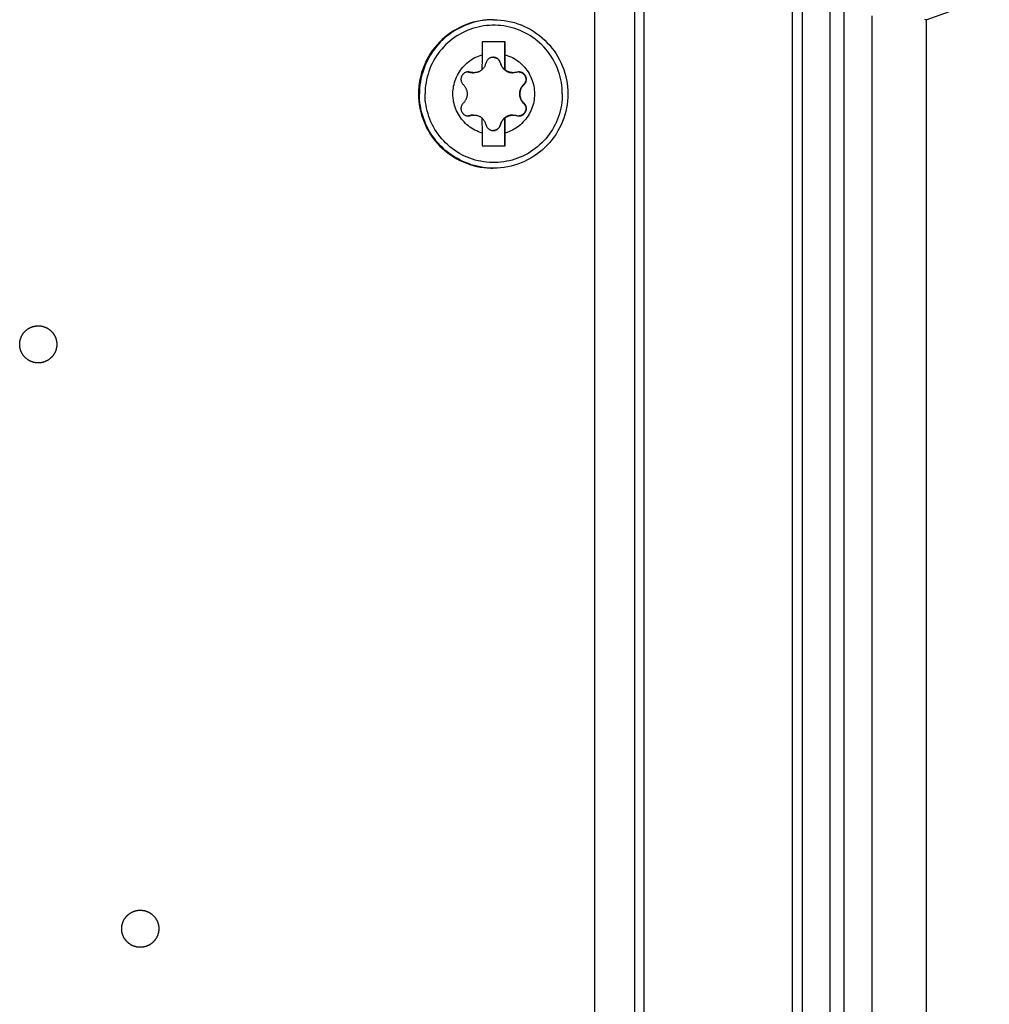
# Model space of a CAD drawing. Extents: x 0 to 594, y 0 to 420.
# Tile 40 of 103: x 297 to 308, y 354 to 365. Entities that reach past the tile are written whole.
import ezdxf

# ---------------------------------------------------------------- set-up
doc = ezdxf.new("R2010")
doc.units = 0
doc.header["$LTSCALE"] = 32.67
doc.layers.get('0').update_dxf_attribs({"linetype": 'CONTINUOUS'})
doc.layers.add('DATUM_AXIS', color=7, linetype='CONTINUOUS')

msp = doc.modelspace()

# ---------------------------------------------------------------- linework, layer by layer
at = {"color": 7, "linetype": 'CONTINUOUS'}
for p, q in [((304.093, 327.762), (304.093, 382.576)), ((306.193, 382.166), (306.193, 328.172)), ((305.793, 329.265), (305.793, 381.073)), ((307.235, 364.969), (307.914, 365.216)), ((307.235, 364.969), (307.235, 329.209))]:
    msp.add_line(p, q, dxfattribs=at)
at = {"color": 9, "linetype": 'CONTINUOUS'}
for p, q in [((304.192, 328.675), (304.192, 381.663)), ((305.898, 381.06), (305.898, 329.278)), ((306.35, 330.933), (306.35, 379.405)), ((306.646, 365.01), (306.646, 330.941))]:
    msp.add_line(p, q, dxfattribs=at)
at = {"color": 7, "linetype": 'CONTINUOUS'}
msp.add_lwpolyline([(307.235, 364.969), (307.235, 364.969), (307.233, 364.969), (307.23, 364.969), (307.22, 364.97)], dxfattribs=at)
at = {"layer": 'DATUM_AXIS', "color": 7, "linetype": 'CONTINUOUS'}
for p, q in [((303.66, 329.223), (303.66, 381.115)), ((302.57, 364.969), (302.56, 364.969)), ((302.696, 364.729), (302.446, 364.729)), ((302.446, 364.729), (302.446, 364.591)), ((302.691, 364.428), (302.691, 364.729)), ((302.696, 364.591), (302.696, 364.729)), ((302.695, 364.428), (302.696, 364.514)), ((302.696, 364.514), (302.696, 364.591)), ((302.445, 364.431), (302.447, 364.433)), ((302.691, 364.428), (302.695, 364.428)), ((302.445, 363.91), (302.446, 363.747)), ((302.447, 363.905), (302.445, 363.907)), ((302.691, 363.91), (302.695, 363.91)), ((302.691, 363.609), (302.691, 363.91)), ((302.696, 363.832), (302.695, 363.91)), ((302.696, 363.747), (302.696, 363.832)), ((302.446, 363.747), (302.446, 363.609)), ((302.696, 363.609), (302.696, 363.747)), ((302.446, 363.609), (302.696, 363.609)), ((302.57, 363.369), (302.56, 363.369))]:
    msp.add_line(p, q, dxfattribs=at)
at = {"layer": 'DATUM_AXIS', "color": 9, "linetype": 'CONTINUOUS'}
for p, q in [((302.643, 364.504), (302.642, 364.504)), ((302.319, 364.403), (302.313, 364.403)), ((302.899, 364.27), (302.893, 364.27)), ((302.899, 364.068), (302.893, 364.068)), ((302.319, 363.935), (302.313, 363.935)), ((302.643, 363.834), (302.642, 363.834))]:
    msp.add_line(p, q, dxfattribs=at)
at = {"layer": 'DATUM_AXIS', "color": 7, "linetype": 'CONTINUOUS'}
for points in [[(302.56, 364.969), (302.541, 364.969), (302.502, 364.967), (302.464, 364.963), (302.426, 364.957), (302.388, 364.95), (302.35, 364.941), (302.313, 364.93), (302.277, 364.917), (302.241, 364.902), (302.206, 364.886), (302.172, 364.868), (302.138, 364.848), (302.106, 364.827), (302.075, 364.805), (302.045, 364.78), (302.016, 364.755), (301.988, 364.728), (301.962, 364.699), (301.937, 364.67), (301.913, 364.639), (301.891, 364.607), (301.871, 364.574), (301.852, 364.541), (301.835, 364.506), (301.82, 364.471), (301.806, 364.434), (301.794, 364.398), (301.784, 364.36), (301.775, 364.323), (301.769, 364.284), (301.764, 364.246), (301.761, 364.208), (301.761, 364.169)], [(302.57, 364.969), (302.608, 364.968), (302.646, 364.965), (302.684, 364.961), (302.722, 364.954), (302.759, 364.946), (302.796, 364.937), (302.832, 364.925), (302.867, 364.912), (302.902, 364.897), (302.937, 364.88), (302.97, 364.862), (303.003, 364.842), (303.034, 364.821), (303.065, 364.798), (303.094, 364.774), (303.122, 364.748), (303.149, 364.721), (303.175, 364.693), (303.199, 364.663), (303.222, 364.633), (303.243, 364.601), (303.263, 364.569), (303.281, 364.535), (303.298, 364.501), (303.313, 364.466), (303.326, 364.431), (303.338, 364.394), (303.348, 364.358), (303.356, 364.32), (303.362, 364.283), (303.366, 364.245), (303.369, 364.207), (303.37, 364.169)], [(302.446, 363.747), (302.426, 363.753), (302.407, 363.761), (302.388, 363.769), (302.369, 363.778), (302.35, 363.788), (302.333, 363.799), (302.315, 363.811), (302.299, 363.824), (302.283, 363.837), (302.267, 363.851), (302.252, 363.866), (302.238, 363.881), (302.225, 363.897), (302.213, 363.914), (302.201, 363.931), (302.19, 363.949), (302.18, 363.968), (302.171, 363.986), (302.163, 364.006), (302.155, 364.025), (302.149, 364.045), (302.144, 364.065), (302.139, 364.086), (302.136, 364.106), (302.133, 364.127), (302.132, 364.148), (302.131, 364.169), (302.132, 364.19), (302.133, 364.211), (302.136, 364.231), (302.139, 364.252), (302.144, 364.272), (302.149, 364.293), (302.155, 364.313), (302.163, 364.332), (302.171, 364.351), (302.18, 364.37), (302.19, 364.389), (302.201, 364.406), (302.213, 364.424), (302.225, 364.44), (302.238, 364.457), (302.252, 364.472), (302.267, 364.487), (302.283, 364.501), (302.299, 364.514), (302.315, 364.527), (302.333, 364.539), (302.35, 364.55), (302.369, 364.56), (302.388, 364.569), (302.407, 364.577), (302.426, 364.584), (302.446, 364.591)], [(302.446, 364.591), (302.446, 364.559), (302.445, 364.428)], [(302.447, 364.433), (302.453, 364.439), (302.459, 364.445), (302.464, 364.451), (302.469, 364.458), (302.474, 364.465), (302.478, 364.472), (302.481, 364.48), (302.484, 364.488), (302.487, 364.496), (302.489, 364.504)], [(302.566, 364.564), (302.563, 364.564), (302.557, 364.563), (302.552, 364.563), (302.546, 364.561), (302.541, 364.56), (302.535, 364.558), (302.53, 364.555), (302.525, 364.553), (302.521, 364.55), (302.516, 364.546), (302.512, 364.542), (302.508, 364.538), (302.504, 364.534), (302.501, 364.529), (302.498, 364.525), (302.495, 364.52), (302.493, 364.514), (302.491, 364.509), (302.489, 364.504)], [(302.566, 364.564), (302.571, 364.564), (302.576, 364.563), (302.581, 364.562), (302.586, 364.561), (302.591, 364.559), (302.596, 364.558), (302.601, 364.555), (302.606, 364.553), (302.61, 364.55), (302.615, 364.546), (302.619, 364.543), (302.623, 364.539), (302.626, 364.535), (302.63, 364.53), (302.633, 364.525), (302.636, 364.52), (302.638, 364.515), (302.64, 364.509), (302.642, 364.504)], [(302.643, 364.504), (302.641, 364.509), (302.639, 364.514), (302.637, 364.52), (302.634, 364.525), (302.631, 364.529), (302.628, 364.534), (302.624, 364.538), (302.62, 364.542), (302.616, 364.546), (302.611, 364.55), (302.607, 364.553), (302.602, 364.555), (302.596, 364.558), (302.591, 364.56), (302.586, 364.561), (302.58, 364.563), (302.574, 364.563), (302.569, 364.564), (302.566, 364.564)], [(302.642, 364.504), (302.644, 364.496), (302.646, 364.488), (302.649, 364.482), (302.651, 364.475), (302.655, 364.469), (302.658, 364.463), (302.661, 364.458), (302.665, 364.453), (302.669, 364.448), (302.673, 364.444), (302.677, 364.439), (302.681, 364.435), (302.685, 364.431), (302.69, 364.427), (302.694, 364.424), (302.699, 364.42), (302.704, 364.417), (302.709, 364.414), (302.714, 364.412), (302.72, 364.409), (302.725, 364.407), (302.731, 364.405), (302.736, 364.403), (302.742, 364.401), (302.748, 364.4), (302.754, 364.399), (302.76, 364.398), (302.766, 364.397), (302.773, 364.397), (302.777, 364.397)], [(302.643, 364.504), (302.645, 364.496), (302.648, 364.488), (302.651, 364.48), (302.654, 364.472), (302.658, 364.465), (302.663, 364.458), (302.668, 364.451), (302.673, 364.445), (302.679, 364.439), (302.685, 364.433), (302.691, 364.428)], [(302.696, 364.591), (302.716, 364.584), (302.736, 364.577), (302.755, 364.569), (302.774, 364.56), (302.792, 364.55), (302.81, 364.539), (302.827, 364.527), (302.844, 364.514), (302.86, 364.501), (302.875, 364.487), (302.89, 364.472), (302.904, 364.457), (302.917, 364.44), (302.93, 364.424), (302.942, 364.406), (302.952, 364.389), (302.962, 364.37), (302.972, 364.351), (302.98, 364.332), (302.987, 364.313), (302.993, 364.293), (302.999, 364.272), (303.003, 364.252), (303.007, 364.231), (303.009, 364.211), (303.011, 364.19), (303.011, 364.169), (303.011, 364.148), (303.009, 364.127), (303.007, 364.106), (303.003, 364.086), (302.999, 364.065), (302.993, 364.045), (302.987, 364.025), (302.98, 364.006), (302.972, 363.986), (302.962, 363.968), (302.952, 363.949), (302.942, 363.931), (302.93, 363.914), (302.917, 363.897), (302.904, 363.881), (302.89, 363.866), (302.875, 363.851), (302.86, 363.837), (302.844, 363.824), (302.827, 363.811), (302.81, 363.799), (302.792, 363.788), (302.774, 363.778), (302.755, 363.769), (302.736, 363.761), (302.716, 363.753), (302.696, 363.747)], [(302.297, 364.406), (302.296, 364.406), (302.29, 364.406), (302.285, 364.405), (302.279, 364.404), (302.274, 364.402), (302.268, 364.4), (302.263, 364.398), (302.258, 364.396), (302.253, 364.393), (302.249, 364.389), (302.244, 364.386), (302.24, 364.382), (302.237, 364.378), (302.233, 364.373), (302.23, 364.369), (302.227, 364.364), (302.225, 364.359), (302.223, 364.354), (302.221, 364.349), (302.22, 364.343), (302.219, 364.338), (302.218, 364.332), (302.218, 364.327), (302.218, 364.321), (302.219, 364.315), (302.22, 364.31), (302.221, 364.304), (302.223, 364.299), (302.226, 364.293), (302.228, 364.288), (302.231, 364.283), (302.235, 364.278), (302.238, 364.274), (302.242, 364.27)], [(302.297, 364.406), (302.302, 364.405), (302.308, 364.404), (302.313, 364.403)], [(302.319, 364.403), (302.313, 364.404), (302.308, 364.405), (302.302, 364.406), (302.297, 364.406)], [(302.313, 364.403), (302.321, 364.401), (302.329, 364.399), (302.336, 364.398), (302.343, 364.397), (302.349, 364.397), (302.352, 364.397)], [(302.358, 364.397), (302.353, 364.397), (302.346, 364.398), (302.34, 364.398), (302.333, 364.399), (302.326, 364.401), (302.319, 364.403)], [(302.445, 364.428), (302.44, 364.424), (302.435, 364.42), (302.43, 364.417), (302.424, 364.414), (302.419, 364.411), (302.413, 364.408), (302.407, 364.406), (302.402, 364.404), (302.396, 364.402), (302.39, 364.401), (302.384, 364.399), (302.378, 364.398), (302.372, 364.398), (302.365, 364.397), (302.359, 364.397), (302.358, 364.397)], [(302.782, 364.397), (302.781, 364.397), (302.775, 364.397), (302.769, 364.398), (302.763, 364.398), (302.756, 364.399), (302.75, 364.401), (302.745, 364.402), (302.739, 364.404), (302.733, 364.406), (302.727, 364.408), (302.721, 364.411), (302.716, 364.414), (302.71, 364.417), (302.705, 364.42), (302.7, 364.424), (302.695, 364.428)], [(302.822, 364.403), (302.815, 364.401), (302.808, 364.399), (302.801, 364.398), (302.794, 364.398), (302.788, 364.397), (302.782, 364.397)], [(302.844, 364.406), (302.839, 364.406), (302.833, 364.405), (302.828, 364.404), (302.822, 364.403)], [(302.899, 364.27), (302.903, 364.274), (302.907, 364.278), (302.91, 364.283), (302.913, 364.288), (302.916, 364.293), (302.918, 364.299), (302.92, 364.304), (302.921, 364.31), (302.922, 364.315), (302.923, 364.321), (302.923, 364.327), (302.923, 364.332), (302.923, 364.338), (302.922, 364.343), (302.92, 364.349), (302.919, 364.354), (302.917, 364.359), (302.914, 364.364), (302.911, 364.369), (302.908, 364.373), (302.905, 364.378), (302.901, 364.382), (302.897, 364.386), (302.893, 364.389), (302.888, 364.393), (302.884, 364.396), (302.879, 364.398), (302.873, 364.4), (302.868, 364.402), (302.862, 364.404), (302.857, 364.405), (302.851, 364.406), (302.845, 364.406), (302.844, 364.406)], [(302.845, 364.406), (302.851, 364.405), (302.856, 364.404), (302.862, 364.402), (302.867, 364.401), (302.872, 364.398), (302.877, 364.396), (302.882, 364.393), (302.886, 364.39), (302.89, 364.387), (302.894, 364.383), (302.898, 364.379), (302.901, 364.375), (302.905, 364.371), (302.907, 364.366), (302.91, 364.362), (302.912, 364.357), (302.914, 364.352), (302.915, 364.347), (302.916, 364.342), (302.917, 364.336), (302.918, 364.331), (302.918, 364.326), (302.917, 364.32), (302.917, 364.315), (302.916, 364.309), (302.914, 364.304), (302.912, 364.298), (302.91, 364.293), (302.907, 364.288), (302.904, 364.283), (302.901, 364.279), (302.897, 364.274), (302.893, 364.27)], [(302.242, 364.27), (302.248, 364.264), (302.253, 364.259), (302.257, 364.253), (302.261, 364.247), (302.265, 364.242), (302.268, 364.236), (302.271, 364.23), (302.274, 364.224), (302.276, 364.218), (302.278, 364.213), (302.28, 364.206), (302.282, 364.2), (302.283, 364.194), (302.284, 364.188), (302.285, 364.182), (302.285, 364.175), (302.285, 364.169), (302.285, 364.163), (302.285, 364.156), (302.284, 364.15), (302.283, 364.144), (302.282, 364.137), (302.28, 364.131), (302.278, 364.125), (302.276, 364.119), (302.274, 364.113), (302.271, 364.108), (302.268, 364.102), (302.265, 364.096), (302.261, 364.09), (302.257, 364.085), (302.253, 364.079), (302.248, 364.074), (302.242, 364.068)], [(302.893, 364.27), (302.887, 364.264), (302.882, 364.259), (302.878, 364.253), (302.874, 364.248), (302.87, 364.242), (302.867, 364.237), (302.864, 364.231), (302.861, 364.226), (302.859, 364.22), (302.857, 364.215), (302.855, 364.209), (302.854, 364.204), (302.852, 364.198), (302.851, 364.192), (302.85, 364.186), (302.85, 364.181), (302.849, 364.175), (302.849, 364.169)], [(302.899, 364.068), (302.893, 364.074), (302.888, 364.079), (302.884, 364.085), (302.879, 364.09), (302.876, 364.096), (302.872, 364.102), (302.869, 364.108), (302.867, 364.113), (302.864, 364.119), (302.862, 364.125), (302.86, 364.131), (302.859, 364.137), (302.857, 364.144), (302.856, 364.15), (302.856, 364.156), (302.855, 364.163), (302.855, 364.169), (302.855, 364.175), (302.856, 364.182), (302.856, 364.188), (302.857, 364.194), (302.859, 364.2), (302.86, 364.206), (302.862, 364.213), (302.864, 364.218), (302.867, 364.224), (302.869, 364.23), (302.872, 364.236), (302.876, 364.242), (302.879, 364.247), (302.884, 364.253), (302.888, 364.259), (302.893, 364.264), (302.899, 364.27)], [(301.761, 364.169), (301.761, 364.13), (301.764, 364.092), (301.769, 364.053), (301.775, 364.015), (301.784, 363.977), (301.794, 363.94), (301.806, 363.903), (301.82, 363.867), (301.835, 363.832), (301.852, 363.797), (301.871, 363.763), (301.891, 363.73), (301.913, 363.699), (301.937, 363.668), (301.962, 363.638), (301.988, 363.61), (302.016, 363.583), (302.045, 363.557), (302.075, 363.533), (302.106, 363.511), (302.138, 363.489), (302.172, 363.47), (302.206, 363.452), (302.241, 363.435), (302.277, 363.421), (302.313, 363.408), (302.35, 363.397), (302.388, 363.388), (302.426, 363.38), (302.464, 363.375), (302.502, 363.371), (302.541, 363.369), (302.56, 363.369)], [(303.37, 364.169), (303.369, 364.131), (303.366, 364.093), (303.362, 364.055), (303.356, 364.018), (303.348, 363.98), (303.338, 363.944), (303.326, 363.907), (303.313, 363.872), (303.298, 363.837), (303.281, 363.802), (303.263, 363.769), (303.243, 363.736), (303.222, 363.705), (303.199, 363.674), (303.175, 363.645), (303.149, 363.617), (303.122, 363.59), (303.094, 363.564), (303.065, 363.54), (303.034, 363.517), (303.003, 363.496), (302.97, 363.476), (302.937, 363.458), (302.902, 363.441), (302.867, 363.426), (302.832, 363.413), (302.796, 363.401), (302.759, 363.391), (302.722, 363.383), (302.684, 363.377), (302.646, 363.373), (302.608, 363.37), (302.57, 363.369)], [(302.849, 364.169), (302.849, 364.163), (302.85, 364.157), (302.85, 364.151), (302.851, 364.146), (302.852, 364.14), (302.854, 364.134), (302.855, 364.129), (302.857, 364.123), (302.859, 364.117), (302.861, 364.112), (302.864, 364.106), (302.867, 364.101), (302.87, 364.095), (302.874, 364.09), (302.878, 364.084), (302.882, 364.079), (302.887, 364.074), (302.893, 364.068)], [(302.242, 364.068), (302.238, 364.064), (302.235, 364.059), (302.231, 364.055), (302.228, 364.05), (302.226, 364.044), (302.223, 364.039), (302.221, 364.034), (302.22, 364.028), (302.219, 364.023), (302.218, 364.017), (302.218, 364.011), (302.218, 364.006), (302.219, 364), (302.22, 363.995), (302.221, 363.989), (302.223, 363.984), (302.225, 363.979), (302.227, 363.974), (302.23, 363.969), (302.233, 363.964), (302.237, 363.96), (302.24, 363.956), (302.244, 363.952), (302.249, 363.949), (302.253, 363.945), (302.258, 363.942), (302.263, 363.94), (302.268, 363.937), (302.274, 363.936), (302.279, 363.934), (302.285, 363.933), (302.29, 363.932), (302.296, 363.932), (302.297, 363.932)], [(302.844, 363.932), (302.845, 363.932), (302.851, 363.932), (302.857, 363.933), (302.862, 363.934), (302.868, 363.936), (302.873, 363.937), (302.879, 363.94), (302.884, 363.942), (302.888, 363.945), (302.893, 363.949), (302.897, 363.952), (302.901, 363.956), (302.905, 363.96), (302.908, 363.964), (302.911, 363.969), (302.914, 363.974), (302.917, 363.979), (302.919, 363.984), (302.92, 363.989), (302.922, 363.995), (302.923, 364), (302.923, 364.006), (302.923, 364.011), (302.923, 364.017), (302.922, 364.023), (302.921, 364.028), (302.92, 364.034), (302.918, 364.039), (302.916, 364.044), (302.913, 364.05), (302.91, 364.055), (302.907, 364.059), (302.903, 364.064), (302.899, 364.068)], [(302.893, 364.068), (302.897, 364.064), (302.901, 364.059), (302.904, 364.055), (302.907, 364.05), (302.91, 364.045), (302.912, 364.039), (302.914, 364.034), (302.916, 364.029), (302.917, 364.023), (302.917, 364.018), (302.918, 364.012), (302.918, 364.007), (302.917, 364.001), (302.916, 363.996), (302.915, 363.991), (302.914, 363.986), (302.912, 363.981), (302.91, 363.976), (302.907, 363.971), (302.905, 363.967), (302.901, 363.963), (302.898, 363.959), (302.894, 363.955), (302.89, 363.951), (302.886, 363.948), (302.882, 363.945), (302.877, 363.942), (302.872, 363.939), (302.867, 363.937), (302.862, 363.935), (302.856, 363.934), (302.851, 363.933), (302.845, 363.932)], [(302.313, 363.935), (302.308, 363.934), (302.302, 363.933), (302.296, 363.932)], [(302.297, 363.932), (302.302, 363.932), (302.308, 363.933), (302.313, 363.934), (302.319, 363.935)], [(302.352, 363.941), (302.349, 363.941), (302.343, 363.94), (302.336, 363.94), (302.329, 363.939), (302.321, 363.937), (302.313, 363.935)], [(302.319, 363.935), (302.326, 363.937), (302.333, 363.938), (302.34, 363.94), (302.347, 363.94), (302.353, 363.941), (302.358, 363.941)], [(302.358, 363.941), (302.359, 363.941), (302.366, 363.941), (302.372, 363.94), (302.378, 363.939), (302.384, 363.938), (302.39, 363.937), (302.396, 363.936), (302.402, 363.934), (302.408, 363.932), (302.413, 363.929), (302.419, 363.927), (302.424, 363.924), (302.43, 363.921), (302.435, 363.917), (302.44, 363.914), (302.445, 363.91)], [(302.489, 363.834), (302.487, 363.842), (302.484, 363.85), (302.481, 363.858), (302.478, 363.865), (302.474, 363.873), (302.469, 363.88), (302.464, 363.886), (302.459, 363.893), (302.453, 363.899), (302.447, 363.905)], [(302.777, 363.941), (302.773, 363.941), (302.766, 363.94), (302.76, 363.94), (302.754, 363.939), (302.748, 363.938), (302.742, 363.936), (302.736, 363.935), (302.731, 363.933), (302.725, 363.931), (302.72, 363.929), (302.714, 363.926), (302.709, 363.924), (302.704, 363.921), (302.699, 363.917), (302.694, 363.914), (302.69, 363.911), (302.685, 363.907), (302.681, 363.903), (302.677, 363.899), (302.673, 363.894), (302.669, 363.89), (302.665, 363.885), (302.661, 363.88), (302.658, 363.874), (302.655, 363.869), (302.651, 363.863), (302.649, 363.856), (302.646, 363.849), (302.644, 363.842), (302.642, 363.834)], [(302.691, 363.91), (302.685, 363.905), (302.679, 363.899), (302.673, 363.893), (302.668, 363.886), (302.663, 363.88), (302.658, 363.873), (302.654, 363.865), (302.651, 363.858), (302.648, 363.85), (302.645, 363.842), (302.643, 363.834)], [(302.695, 363.91), (302.7, 363.914), (302.705, 363.917), (302.71, 363.921), (302.716, 363.924), (302.722, 363.927), (302.727, 363.929), (302.733, 363.932), (302.739, 363.934), (302.745, 363.936), (302.751, 363.937), (302.757, 363.938), (302.763, 363.939), (302.769, 363.94), (302.775, 363.941), (302.781, 363.941), (302.782, 363.941)], [(302.782, 363.941), (302.788, 363.941), (302.794, 363.94), (302.801, 363.94), (302.808, 363.938), (302.815, 363.937), (302.822, 363.935)], [(302.822, 363.935), (302.828, 363.934), (302.833, 363.933), (302.839, 363.932), (302.844, 363.932)], [(302.489, 363.834), (302.491, 363.829), (302.493, 363.823), (302.495, 363.818), (302.498, 363.813), (302.501, 363.808), (302.504, 363.804), (302.508, 363.8), (302.512, 363.795), (302.516, 363.792), (302.521, 363.788), (302.525, 363.785), (302.53, 363.782), (302.535, 363.78), (302.541, 363.778), (302.546, 363.776), (302.552, 363.775), (302.557, 363.774), (302.563, 363.774), (302.566, 363.774)], [(302.566, 363.774), (302.569, 363.774), (302.574, 363.774), (302.58, 363.775), (302.586, 363.776), (302.591, 363.778), (302.596, 363.78), (302.602, 363.782), (302.607, 363.785), (302.611, 363.788), (302.616, 363.792), (302.62, 363.795), (302.624, 363.8), (302.628, 363.804), (302.631, 363.808), (302.634, 363.813), (302.637, 363.818), (302.639, 363.823), (302.641, 363.829), (302.643, 363.834)], [(302.642, 363.834), (302.64, 363.829), (302.638, 363.823), (302.636, 363.818), (302.633, 363.813), (302.63, 363.808), (302.626, 363.803), (302.623, 363.799), (302.619, 363.795), (302.615, 363.791), (302.61, 363.788), (302.606, 363.785), (302.601, 363.783), (302.596, 363.78), (302.591, 363.778), (302.586, 363.777), (302.581, 363.776), (302.576, 363.775), (302.571, 363.774), (302.566, 363.774)], [(297.661, 361.269), (297.658, 361.269), (297.655, 361.269), (297.653, 361.269), (297.65, 361.269), (297.647, 361.269), (297.644, 361.27), (297.641, 361.27), (297.639, 361.27), (297.636, 361.271), (297.633, 361.271), (297.63, 361.271), (297.627, 361.272), (297.625, 361.272), (297.622, 361.273), (297.619, 361.273), (297.616, 361.274), (297.614, 361.275), (297.611, 361.275), (297.608, 361.276), (297.605, 361.277), (297.603, 361.278), (297.6, 361.279), (297.597, 361.279), (297.595, 361.28), (297.592, 361.281), (297.589, 361.282), (297.587, 361.283), (297.584, 361.284), (297.581, 361.286), (297.579, 361.287), (297.576, 361.288), (297.574, 361.289), (297.571, 361.29), (297.569, 361.292), (297.566, 361.293), (297.564, 361.294), (297.561, 361.296), (297.559, 361.297), (297.556, 361.299), (297.554, 361.3), (297.552, 361.302), (297.549, 361.303), (297.547, 361.305), (297.545, 361.306), (297.542, 361.308), (297.54, 361.31), (297.538, 361.312), (297.536, 361.313), (297.533, 361.315), (297.531, 361.317), (297.529, 361.319), (297.527, 361.321), (297.525, 361.323), (297.523, 361.325), (297.521, 361.326), (297.519, 361.328), (297.517, 361.331), (297.515, 361.333), (297.513, 361.335), (297.511, 361.337), (297.509, 361.339), (297.507, 361.341), (297.506, 361.343), (297.504, 361.345), (297.502, 361.348), (297.5, 361.35), (297.499, 361.352), (297.497, 361.355), (297.495, 361.357), (297.494, 361.359), (297.492, 361.362), (297.491, 361.364), (297.489, 361.366), (297.488, 361.369), (297.487, 361.371), (297.485, 361.374), (297.484, 361.376), (297.483, 361.379), (297.481, 361.381), (297.48, 361.384), (297.479, 361.387), (297.478, 361.389), (297.477, 361.392), (297.476, 361.394), (297.475, 361.397), (297.474, 361.4), (297.473, 361.402), (297.472, 361.405), (297.471, 361.408), (297.47, 361.41), (297.469, 361.413), (297.468, 361.416), (297.468, 361.419), (297.467, 361.421), (297.466, 361.424), (297.466, 361.427), (297.465, 361.43), (297.465, 361.432), (297.464, 361.435), (297.464, 361.438), (297.463, 361.441), (297.463, 361.444), (297.462, 361.446), (297.462, 361.449), (297.462, 361.452), (297.462, 361.455), (297.462, 361.458), (297.461, 361.46), (297.461, 361.463), (297.461, 361.466), (297.461, 361.469), (297.461, 361.472), (297.461, 361.475), (297.461, 361.477), (297.462, 361.48), (297.462, 361.483), (297.462, 361.486), (297.462, 361.489), (297.462, 361.492), (297.463, 361.494), (297.463, 361.497), (297.464, 361.5), (297.464, 361.503), (297.465, 361.505), (297.465, 361.508), (297.466, 361.511), (297.466, 361.514), (297.467, 361.517), (297.468, 361.519), (297.468, 361.522), (297.469, 361.525), (297.47, 361.527), (297.471, 361.53), (297.472, 361.533), (297.473, 361.536), (297.474, 361.538), (297.475, 361.541), (297.476, 361.543), (297.477, 361.546), (297.478, 361.549), (297.479, 361.551), (297.48, 361.554), (297.481, 361.556), (297.483, 361.559), (297.484, 361.561), (297.485, 361.564), (297.487, 361.566), (297.488, 361.569), (297.489, 361.571), (297.491, 361.574), (297.492, 361.576), (297.494, 361.579), (297.495, 361.581), (297.497, 361.583), (297.499, 361.586), (297.5, 361.588), (297.502, 361.59), (297.504, 361.592), (297.506, 361.595), (297.507, 361.597), (297.509, 361.599), (297.511, 361.601), (297.513, 361.603), (297.515, 361.605), (297.517, 361.607), (297.519, 361.609), (297.521, 361.611), (297.523, 361.613), (297.525, 361.615), (297.527, 361.617), (297.529, 361.619), (297.531, 361.621), (297.533, 361.623), (297.536, 361.625), (297.538, 361.626), (297.54, 361.628), (297.542, 361.63), (297.545, 361.631), (297.547, 361.633), (297.549, 361.635), (297.552, 361.636), (297.554, 361.638), (297.556, 361.639), (297.559, 361.641), (297.561, 361.642), (297.564, 361.644), (297.566, 361.645), (297.569, 361.646), (297.571, 361.647), (297.574, 361.649), (297.576, 361.65), (297.579, 361.651), (297.581, 361.652), (297.584, 361.653), (297.587, 361.654), (297.589, 361.656), (297.592, 361.657), (297.595, 361.657), (297.597, 361.658)], [(297.597, 361.658), (297.6, 361.659), (297.603, 361.66), (297.605, 361.661), (297.608, 361.662), (297.611, 361.662), (297.614, 361.663), (297.616, 361.664), (297.619, 361.664), (297.622, 361.665), (297.625, 361.666), (297.627, 361.666), (297.63, 361.666), (297.633, 361.667), (297.636, 361.667), (297.639, 361.668), (297.641, 361.668), (297.644, 361.668), (297.647, 361.668), (297.65, 361.669), (297.653, 361.669), (297.655, 361.669), (297.658, 361.669), (297.661, 361.669)], [(297.661, 361.669), (297.664, 361.669), (297.667, 361.669), (297.67, 361.669), (297.672, 361.669), (297.675, 361.668), (297.678, 361.668), (297.681, 361.668), (297.684, 361.668), (297.687, 361.667), (297.689, 361.667), (297.692, 361.666), (297.695, 361.666), (297.698, 361.666), (297.701, 361.665), (297.703, 361.664), (297.706, 361.664), (297.709, 361.663), (297.712, 361.662), (297.714, 361.662), (297.717, 361.661), (297.72, 361.66), (297.722, 361.659), (297.725, 361.658), (297.728, 361.657), (297.73, 361.657), (297.733, 361.656), (297.736, 361.654), (297.738, 361.653), (297.741, 361.652), (297.744, 361.651), (297.746, 361.65), (297.749, 361.649), (297.751, 361.647), (297.754, 361.646), (297.756, 361.645), (297.759, 361.644), (297.761, 361.642), (297.764, 361.641), (297.766, 361.639), (297.768, 361.638), (297.771, 361.636), (297.773, 361.635), (297.775, 361.633), (297.778, 361.631), (297.78, 361.63), (297.782, 361.628), (297.785, 361.626), (297.787, 361.625), (297.789, 361.623), (297.791, 361.621), (297.793, 361.619), (297.795, 361.617), (297.797, 361.615), (297.8, 361.613), (297.802, 361.611), (297.804, 361.609), (297.806, 361.607), (297.807, 361.605), (297.809, 361.603), (297.811, 361.601), (297.813, 361.599), (297.815, 361.597), (297.817, 361.595), (297.818, 361.592), (297.82, 361.59), (297.822, 361.588), (297.824, 361.586), (297.825, 361.583), (297.827, 361.581), (297.828, 361.579), (297.83, 361.576), (297.831, 361.574), (297.833, 361.571), (297.834, 361.569), (297.836, 361.566), (297.837, 361.564), (297.838, 361.561), (297.84, 361.559), (297.841, 361.556), (297.842, 361.554), (297.843, 361.551), (297.844, 361.549), (297.846, 361.546), (297.847, 361.543), (297.848, 361.541), (297.849, 361.538), (297.85, 361.536), (297.851, 361.533), (297.851, 361.53), (297.852, 361.527), (297.853, 361.525), (297.854, 361.522), (297.855, 361.519), (297.855, 361.517), (297.856, 361.514), (297.857, 361.511), (297.857, 361.508), (297.858, 361.505), (297.858, 361.503), (297.859, 361.5), (297.859, 361.497), (297.859, 361.494), (297.86, 361.492), (297.86, 361.489), (297.86, 361.486), (297.861, 361.483), (297.861, 361.48), (297.861, 361.477), (297.861, 361.475), (297.861, 361.472), (297.861, 361.469), (297.861, 361.466), (297.861, 361.463), (297.861, 361.46), (297.861, 361.458), (297.861, 361.455), (297.86, 361.452), (297.86, 361.449), (297.86, 361.446), (297.859, 361.444), (297.859, 361.441), (297.859, 361.438), (297.858, 361.435), (297.858, 361.432), (297.857, 361.43), (297.857, 361.427), (297.856, 361.424), (297.855, 361.421), (297.855, 361.419), (297.854, 361.416), (297.853, 361.413), (297.852, 361.41), (297.851, 361.408), (297.851, 361.405), (297.85, 361.402), (297.849, 361.4), (297.848, 361.397), (297.847, 361.394), (297.846, 361.392), (297.844, 361.389), (297.843, 361.387), (297.842, 361.384), (297.841, 361.381), (297.84, 361.379), (297.838, 361.376), (297.837, 361.374), (297.836, 361.371), (297.834, 361.369), (297.833, 361.366), (297.831, 361.364), (297.83, 361.362), (297.828, 361.359), (297.827, 361.357), (297.825, 361.355), (297.824, 361.352), (297.822, 361.35), (297.82, 361.348), (297.818, 361.345), (297.817, 361.343), (297.815, 361.341), (297.813, 361.339), (297.811, 361.337), (297.809, 361.335), (297.807, 361.333), (297.806, 361.331), (297.804, 361.328), (297.802, 361.326), (297.8, 361.325), (297.797, 361.323), (297.795, 361.321), (297.793, 361.319), (297.791, 361.317), (297.789, 361.315), (297.787, 361.313), (297.785, 361.312), (297.782, 361.31), (297.78, 361.308), (297.778, 361.306), (297.775, 361.305), (297.773, 361.303), (297.771, 361.302), (297.768, 361.3), (297.766, 361.299), (297.764, 361.297), (297.761, 361.296), (297.759, 361.294), (297.756, 361.293), (297.754, 361.292), (297.751, 361.29), (297.749, 361.289), (297.746, 361.288), (297.744, 361.287), (297.741, 361.286), (297.738, 361.284), (297.736, 361.283), (297.733, 361.282), (297.73, 361.281), (297.728, 361.28), (297.725, 361.279)], [(297.725, 361.279), (297.722, 361.279), (297.72, 361.278), (297.717, 361.277), (297.714, 361.276), (297.712, 361.275), (297.709, 361.275), (297.706, 361.274), (297.703, 361.273), (297.701, 361.273), (297.698, 361.272), (297.695, 361.272), (297.692, 361.271), (297.689, 361.271), (297.687, 361.271), (297.684, 361.27), (297.681, 361.27), (297.678, 361.27), (297.675, 361.269), (297.672, 361.269), (297.67, 361.269), (297.667, 361.269), (297.664, 361.269), (297.661, 361.269)], [(298.761, 354.969), (298.758, 354.969), (298.755, 354.969), (298.752, 354.969), (298.75, 354.969), (298.747, 354.969), (298.744, 354.97), (298.741, 354.97), (298.738, 354.97), (298.736, 354.971), (298.733, 354.971), (298.73, 354.971), (298.727, 354.972), (298.724, 354.972), (298.722, 354.973), (298.719, 354.973), (298.716, 354.974), (298.713, 354.975), (298.711, 354.975), (298.708, 354.976), (298.705, 354.977), (298.702, 354.978), (298.7, 354.979), (298.697, 354.979), (298.694, 354.98), (298.692, 354.981), (298.689, 354.982), (298.686, 354.983), (298.684, 354.984), (298.681, 354.986), (298.679, 354.987), (298.676, 354.988), (298.673, 354.989), (298.671, 354.99), (298.668, 354.992), (298.666, 354.993), (298.663, 354.994), (298.661, 354.996), (298.659, 354.997), (298.656, 354.999), (298.654, 355), (298.651, 355.002), (298.649, 355.003), (298.647, 355.005), (298.644, 355.006), (298.642, 355.008), (298.64, 355.01), (298.638, 355.012), (298.635, 355.013), (298.633, 355.015), (298.631, 355.017), (298.629, 355.019), (298.627, 355.021), (298.625, 355.023), (298.623, 355.025), (298.621, 355.026), (298.619, 355.028), (298.617, 355.031), (298.615, 355.033), (298.613, 355.035), (298.611, 355.037), (298.609, 355.039), (298.607, 355.041), (298.605, 355.043), (298.604, 355.045), (298.602, 355.048), (298.6, 355.05), (298.599, 355.052), (298.597, 355.055), (298.595, 355.057), (298.594, 355.059), (298.592, 355.062), (298.591, 355.064), (298.589, 355.066), (298.588, 355.069), (298.586, 355.071), (298.585, 355.074), (298.584, 355.076), (298.582, 355.079), (298.581, 355.081), (298.58, 355.084), (298.579, 355.087), (298.578, 355.089), (298.577, 355.092), (298.575, 355.094), (298.574, 355.097), (298.573, 355.1), (298.572, 355.102), (298.572, 355.105), (298.571, 355.108), (298.57, 355.11), (298.569, 355.113), (298.568, 355.116), (298.567, 355.119), (298.567, 355.121), (298.566, 355.124), (298.566, 355.127), (298.565, 355.13), (298.564, 355.132), (298.564, 355.135), (298.563, 355.138), (298.563, 355.141), (298.563, 355.144), (298.562, 355.146), (298.562, 355.149), (298.562, 355.152), (298.562, 355.155), (298.561, 355.158), (298.561, 355.16), (298.561, 355.163), (298.561, 355.166), (298.561, 355.169), (298.561, 355.172), (298.561, 355.175), (298.561, 355.177), (298.561, 355.18), (298.562, 355.183), (298.562, 355.186), (298.562, 355.189), (298.562, 355.192), (298.563, 355.194), (298.563, 355.197), (298.563, 355.2), (298.564, 355.203), (298.564, 355.205), (298.565, 355.208), (298.566, 355.211), (298.566, 355.214), (298.567, 355.217), (298.567, 355.219), (298.568, 355.222), (298.569, 355.225), (298.57, 355.227), (298.571, 355.23), (298.572, 355.233), (298.572, 355.236), (298.573, 355.238), (298.574, 355.241), (298.575, 355.243), (298.577, 355.246), (298.578, 355.249), (298.579, 355.251), (298.58, 355.254), (298.581, 355.256), (298.582, 355.259), (298.584, 355.261), (298.585, 355.264), (298.586, 355.266), (298.588, 355.269), (298.589, 355.271), (298.591, 355.274), (298.592, 355.276), (298.594, 355.279), (298.595, 355.281), (298.597, 355.283), (298.599, 355.286), (298.6, 355.288), (298.602, 355.29), (298.604, 355.292), (298.605, 355.295), (298.607, 355.297), (298.609, 355.299), (298.611, 355.301), (298.613, 355.303), (298.615, 355.305), (298.617, 355.307), (298.619, 355.309), (298.621, 355.311), (298.623, 355.313), (298.625, 355.315), (298.627, 355.317), (298.629, 355.319), (298.631, 355.321), (298.633, 355.323), (298.635, 355.325), (298.638, 355.326), (298.64, 355.328), (298.642, 355.33), (298.644, 355.331), (298.647, 355.333), (298.649, 355.335), (298.651, 355.336), (298.654, 355.338), (298.656, 355.339), (298.659, 355.341), (298.661, 355.342), (298.663, 355.344), (298.666, 355.345), (298.668, 355.346), (298.671, 355.347), (298.673, 355.349), (298.676, 355.35), (298.679, 355.351), (298.681, 355.352), (298.684, 355.353), (298.686, 355.354), (298.689, 355.356), (298.692, 355.357), (298.694, 355.357), (298.697, 355.358)], [(298.697, 355.358), (298.7, 355.359), (298.702, 355.36), (298.705, 355.361), (298.708, 355.362), (298.711, 355.362), (298.713, 355.363), (298.716, 355.364), (298.719, 355.364), (298.722, 355.365), (298.724, 355.366), (298.727, 355.366), (298.73, 355.366), (298.733, 355.367), (298.736, 355.367), (298.738, 355.368), (298.741, 355.368), (298.744, 355.368), (298.747, 355.368), (298.75, 355.369), (298.752, 355.369), (298.755, 355.369), (298.758, 355.369), (298.761, 355.369)], [(298.761, 355.369), (298.764, 355.369), (298.767, 355.369), (298.769, 355.369), (298.772, 355.369), (298.775, 355.368), (298.778, 355.368), (298.781, 355.368), (298.784, 355.368), (298.786, 355.367), (298.789, 355.367), (298.792, 355.366), (298.795, 355.366), (298.798, 355.366), (298.8, 355.365), (298.803, 355.364), (298.806, 355.364), (298.809, 355.363), (298.811, 355.362), (298.814, 355.362), (298.817, 355.361), (298.82, 355.36), (298.822, 355.359), (298.825, 355.358), (298.828, 355.357), (298.83, 355.357), (298.833, 355.356), (298.836, 355.354), (298.838, 355.353), (298.841, 355.352), (298.843, 355.351), (298.846, 355.35), (298.848, 355.349), (298.851, 355.347), (298.854, 355.346), (298.856, 355.345), (298.858, 355.344), (298.861, 355.342), (298.863, 355.341), (298.866, 355.339), (298.868, 355.338), (298.871, 355.336), (298.873, 355.335), (298.875, 355.333), (298.878, 355.331), (298.88, 355.33), (298.882, 355.328), (298.884, 355.326), (298.887, 355.325), (298.889, 355.323), (298.891, 355.321), (298.893, 355.319), (298.895, 355.317), (298.897, 355.315), (298.899, 355.313), (298.901, 355.311), (298.903, 355.309), (298.905, 355.307), (298.907, 355.305), (298.909, 355.303), (298.911, 355.301), (298.913, 355.299), (298.915, 355.297), (298.917, 355.295), (298.918, 355.292), (298.92, 355.29), (298.922, 355.288), (298.923, 355.286), (298.925, 355.283), (298.927, 355.281), (298.928, 355.279), (298.93, 355.276), (298.931, 355.274), (298.933, 355.271), (298.934, 355.269), (298.936, 355.266), (298.937, 355.264), (298.938, 355.261), (298.94, 355.259), (298.941, 355.256), (298.942, 355.254), (298.943, 355.251), (298.944, 355.249), (298.945, 355.246), (298.947, 355.243), (298.948, 355.241), (298.949, 355.238), (298.95, 355.236), (298.95, 355.233), (298.951, 355.23), (298.952, 355.227), (298.953, 355.225), (298.954, 355.222), (298.954, 355.219), (298.955, 355.217), (298.956, 355.214), (298.956, 355.211), (298.957, 355.208), (298.958, 355.205), (298.958, 355.203), (298.959, 355.2), (298.959, 355.197), (298.959, 355.194), (298.96, 355.192), (298.96, 355.189), (298.96, 355.186), (298.96, 355.183), (298.961, 355.18), (298.961, 355.177), (298.961, 355.175), (298.961, 355.172), (298.961, 355.169), (298.961, 355.166), (298.961, 355.163), (298.961, 355.16), (298.961, 355.158), (298.96, 355.155), (298.96, 355.152), (298.96, 355.149), (298.96, 355.146), (298.959, 355.144), (298.959, 355.141), (298.959, 355.138), (298.958, 355.135), (298.958, 355.132), (298.957, 355.13), (298.956, 355.127), (298.956, 355.124), (298.955, 355.121), (298.954, 355.119), (298.954, 355.116), (298.953, 355.113), (298.952, 355.11), (298.951, 355.108), (298.95, 355.105), (298.95, 355.102), (298.949, 355.1), (298.948, 355.097), (298.947, 355.094), (298.945, 355.092), (298.944, 355.089), (298.943, 355.087), (298.942, 355.084), (298.941, 355.081), (298.94, 355.079), (298.938, 355.076), (298.937, 355.074), (298.936, 355.071), (298.934, 355.069), (298.933, 355.066), (298.931, 355.064), (298.93, 355.062), (298.928, 355.059), (298.927, 355.057), (298.925, 355.055), (298.923, 355.052), (298.922, 355.05), (298.92, 355.048), (298.918, 355.045), (298.917, 355.043), (298.915, 355.041), (298.913, 355.039), (298.911, 355.037), (298.909, 355.035), (298.907, 355.033), (298.905, 355.031), (298.903, 355.028), (298.901, 355.026), (298.899, 355.025), (298.897, 355.023), (298.895, 355.021), (298.893, 355.019), (298.891, 355.017), (298.889, 355.015), (298.887, 355.013), (298.884, 355.012), (298.882, 355.01), (298.88, 355.008), (298.878, 355.006), (298.875, 355.005), (298.873, 355.003), (298.871, 355.002), (298.868, 355), (298.866, 354.999), (298.863, 354.997), (298.861, 354.996), (298.858, 354.994), (298.856, 354.993), (298.854, 354.992), (298.851, 354.99), (298.848, 354.989), (298.846, 354.988), (298.843, 354.987), (298.841, 354.986), (298.838, 354.984), (298.836, 354.983), (298.833, 354.982), (298.83, 354.981), (298.828, 354.98), (298.825, 354.979)], [(298.825, 354.979), (298.822, 354.979), (298.82, 354.978), (298.817, 354.977), (298.814, 354.976), (298.811, 354.975), (298.809, 354.975), (298.806, 354.974), (298.803, 354.973), (298.8, 354.973), (298.798, 354.972), (298.795, 354.972), (298.792, 354.971), (298.789, 354.971), (298.786, 354.971), (298.784, 354.97), (298.781, 354.97), (298.778, 354.97), (298.775, 354.969), (298.772, 354.969), (298.769, 354.969), (298.767, 354.969), (298.764, 354.969), (298.761, 354.969)]]:
    msp.add_lwpolyline(points, dxfattribs=at)
at = {"layer": 'DATUM_AXIS', "color": 9, "linetype": 'CONTINUOUS'}
for points in [[(302.57, 364.969), (302.554, 364.969), (302.521, 364.967), (302.489, 364.965), (302.456, 364.961), (302.424, 364.955), (302.392, 364.949), (302.361, 364.941), (302.329, 364.932), (302.298, 364.921), (302.268, 364.91), (302.238, 364.897), (302.208, 364.882), (302.18, 364.867), (302.152, 364.851), (302.124, 364.833), (302.097, 364.814), (302.071, 364.794), (302.046, 364.774), (302.022, 364.752), (301.999, 364.729), (301.976, 364.705), (301.955, 364.68), (301.935, 364.655), (301.915, 364.629), (301.897, 364.601), (301.88, 364.574), (301.864, 364.545), (301.85, 364.516), (301.836, 364.486), (301.824, 364.456), (301.813, 364.425), (301.803, 364.394), (301.794, 364.363), (301.787, 364.331), (301.781, 364.299), (301.776, 364.267), (301.773, 364.234), (301.771, 364.202), (301.77, 364.169)], [(303.311, 364.169), (303.31, 364.2), (303.309, 364.23), (303.305, 364.261), (303.301, 364.292), (303.295, 364.322), (303.288, 364.352), (303.28, 364.382), (303.27, 364.412), (303.259, 364.441), (303.247, 364.47), (303.234, 364.498), (303.22, 364.525), (303.204, 364.552), (303.188, 364.578), (303.17, 364.604), (303.151, 364.628), (303.132, 364.652), (303.111, 364.675), (303.089, 364.697), (303.066, 364.719), (303.043, 364.739), (303.019, 364.758), (302.994, 364.776), (302.968, 364.794), (302.941, 364.81), (302.914, 364.825), (302.886, 364.838), (302.858, 364.851), (302.829, 364.862), (302.8, 364.873), (302.77, 364.882), (302.74, 364.889), (302.71, 364.896), (302.679, 364.901), (302.649, 364.905), (302.618, 364.907), (302.587, 364.909), (302.556, 364.909), (302.525, 364.907), (302.494, 364.905), (302.463, 364.901), (302.433, 364.896), (302.402, 364.889), (302.372, 364.882), (302.342, 364.873), (302.313, 364.862), (302.284, 364.851), (302.256, 364.838), (302.228, 364.825), (302.201, 364.81), (302.175, 364.794), (302.149, 364.776), (302.124, 364.758), (302.099, 364.739), (302.076, 364.719), (302.053, 364.697), (302.032, 364.675), (302.011, 364.652), (301.991, 364.628), (301.972, 364.604), (301.955, 364.578), (301.938, 364.552), (301.923, 364.525), (301.908, 364.498), (301.895, 364.47), (301.883, 364.441), (301.872, 364.412), (301.863, 364.382), (301.854, 364.352), (301.847, 364.322), (301.842, 364.292), (301.837, 364.261), (301.834, 364.23), (301.832, 364.2), (301.831, 364.169)], [(302.57, 363.369), (302.554, 363.369), (302.521, 363.37), (302.489, 363.373), (302.456, 363.377), (302.424, 363.382), (302.392, 363.389), (302.361, 363.397), (302.329, 363.406), (302.298, 363.417), (302.268, 363.428), (302.238, 363.441), (302.208, 363.455), (302.18, 363.471), (302.152, 363.487), (302.124, 363.505), (302.097, 363.524), (302.071, 363.543), (302.046, 363.564), (302.022, 363.586), (301.999, 363.609), (301.976, 363.633), (301.955, 363.657), (301.935, 363.683), (301.915, 363.709), (301.897, 363.736), (301.88, 363.764), (301.864, 363.793), (301.85, 363.822), (301.836, 363.851), (301.824, 363.882), (301.813, 363.912), (301.803, 363.944), (301.794, 363.975), (301.787, 364.007), (301.781, 364.039), (301.776, 364.071), (301.773, 364.104), (301.771, 364.136), (301.77, 364.169)], [(303.311, 364.169), (303.31, 364.138), (303.309, 364.107), (303.305, 364.077), (303.301, 364.046), (303.295, 364.016), (303.288, 363.985), (303.28, 363.955), (303.27, 363.926), (303.259, 363.897), (303.247, 363.868), (303.234, 363.84), (303.22, 363.813), (303.204, 363.786), (303.188, 363.76), (303.17, 363.734), (303.151, 363.71), (303.132, 363.686), (303.111, 363.663), (303.089, 363.64), (303.066, 363.619), (303.043, 363.599), (303.019, 363.58), (302.994, 363.561), (302.968, 363.544), (302.941, 363.528), (302.914, 363.513), (302.886, 363.499), (302.858, 363.487), (302.829, 363.475), (302.8, 363.465), (302.77, 363.456), (302.74, 363.448), (302.71, 363.442), (302.679, 363.437), (302.649, 363.433), (302.618, 363.43), (302.587, 363.429), (302.556, 363.429), (302.525, 363.43), (302.494, 363.433), (302.463, 363.437), (302.433, 363.442), (302.402, 363.448), (302.372, 363.456), (302.342, 363.465), (302.313, 363.475), (302.284, 363.487), (302.256, 363.499), (302.228, 363.513), (302.201, 363.528), (302.175, 363.544), (302.149, 363.561), (302.124, 363.58), (302.099, 363.599), (302.076, 363.619), (302.053, 363.64), (302.032, 363.663), (302.011, 363.686), (301.991, 363.71), (301.972, 363.734), (301.955, 363.76), (301.938, 363.786), (301.923, 363.813), (301.908, 363.84), (301.895, 363.868), (301.883, 363.897), (301.872, 363.926), (301.863, 363.955), (301.854, 363.985), (301.847, 364.016), (301.842, 364.046), (301.837, 364.077), (301.834, 364.107), (301.832, 364.138), (301.831, 364.169)]]:
    msp.add_lwpolyline(points, dxfattribs=at)

doc.saveas('drawing.dxf')
